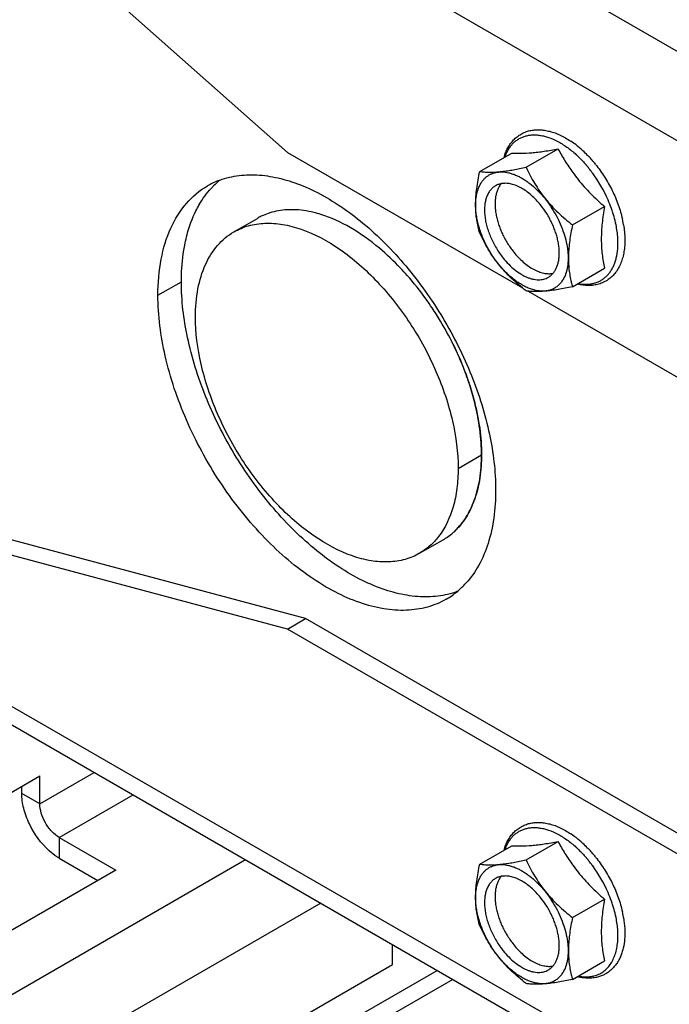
# Model space of a CAD drawing. Header units: inches. Extents: x 6 to 353, y 6 to 228.
# Tile 129 of 256: x 319.25 to 320.78, y 124.69 to 127.01. Entities that reach past the tile are written whole.
import ezdxf

# ---------------------------------------------------------------- set-up
doc = ezdxf.new("R2010")
doc.units = ezdxf.units.IN
doc.header["$LTSCALE"] = 19.946667
doc.header["$MEASUREMENT"] = 0
doc.layers.get('0').update_dxf_attribs({"linetype": 'CONTINUOUS'})
doc.layers.add('03_ALL_AXES', color=7, linetype='CONTINUOUS')

msp = doc.modelspace()

# ---------------------------------------------------------------- linework, layer by layer
at = {"color": 7, "linetype": 'Continuous'}
for p, q in [((331.5881, 120.708), (316.2863, 129.5423)), ((330.7902, 120.958), (316.847, 129.0079)), ((316.8831, 126.7483), (330.7934, 118.7173)), ((320.4463, 126.6617), (320.5216, 126.7052)), ((316.9098, 126.6892), (330.7934, 118.6737)), ((320.337, 126.652), (320.4124, 126.6954)), ((320.5555, 126.5258), (320.6309, 126.5693)), ((320.5555, 126.3801), (320.6309, 126.4236)), ((319.3007, 125.1613), (319.4284, 125.2351)), ((318.4168, 124.7164), (319.3007, 125.2267)), ((319.3007, 125.1613), (319.3007, 125.2267)), ((319.2582, 125.1858), (319.2582, 125.2022)), ((319.3007, 125.1613), (319.2582, 125.1858)), ((319.3466, 125.0817), (319.5204, 125.182)), ((319.3466, 125.0817), (319.3466, 125.0327)), ((319.3466, 125.0817), (319.4797, 125.0049)), ((320.4463, 125.0287), (320.5216, 125.0722)), ((320.337, 125.019), (320.4124, 125.0624)), ((319.7855, 125.0289), (317.7691, 123.8648)), ((319.3466, 125.0327), (319.4373, 124.9804)), ((319.4797, 125.0049), (318.5958, 124.4946)), ((320.5555, 124.8928), (320.6309, 124.9363)), ((319.9623, 124.9269), (317.7691, 123.6606)), ((320.1315, 124.7821), (320.1315, 124.8292)), ((317.8444, 123.4616), (320.1315, 124.7821)), ((320.5555, 124.7471), (320.6309, 124.7906)), ((319.2841, 124.2184), (320.2368, 124.7684)), ((320.2734, 124.7473), (319.3466, 124.2122))]:
    msp.add_line(p, q, dxfattribs=at)
for centre, radius, start, end in [((320.4279, 126.5396), 0.2215, 52.1226, 56.0592), ((320.4112, 126.518), 0.2487, 47.2687, 52.1483), ((320.3934, 126.4982), 0.2754, 44.1069, 47.3324), ((320.384, 126.4889), 0.2886, 43.496, 44.1354), ((320.3741, 126.4797), 0.3021, 38.7467, 43.4793), ((320.3583, 126.4697), 0.3027, 40.4357, 40.7931), ((320.3548, 126.4667), 0.3073, 38.789, 40.434), ((320.3465, 126.46), 0.3179, 36.4719, 38.785), ((320.8895, 126.8908), 0.4116, 215.9023, 218.7925), ((320.3351, 126.4519), 0.332, 23.5805, 36.4339), ((320.3532, 126.4599), 0.3121, 19.6594, 23.5666), ((320.3672, 126.4649), 0.2973, 17.5077, 19.6601), ((320.3852, 126.4704), 0.2784, 13.7007, 17.5439), ((320.3969, 126.4733), 0.2664, 13.2415, 13.687), ((320.4014, 126.4743), 0.2619, 12.3629, 13.2437), ((320.4162, 126.4819), 0.2632, 11.3102, 12.6598), ((320.426, 126.4838), 0.2532, 9.5282, 11.3078), ((320.4279, 124.9065), 0.2215, 52.1226, 56.0592), ((320.4112, 124.885), 0.2487, 47.2687, 52.1483), ((320.3934, 124.8652), 0.2754, 44.1069, 47.3324), ((320.384, 124.8559), 0.2886, 43.496, 44.1354), ((320.3741, 124.8467), 0.3021, 38.7467, 43.4793), ((320.3583, 124.8366), 0.3027, 40.4357, 40.7931), ((320.3548, 124.8337), 0.3073, 38.789, 40.434), ((320.3465, 124.827), 0.3179, 36.4719, 38.785), ((320.8895, 125.2578), 0.4116, 215.9023, 218.7925), ((320.3351, 124.8189), 0.332, 23.5805, 36.4339), ((320.3532, 124.8269), 0.3121, 19.6594, 23.5666), ((320.3672, 124.8319), 0.2973, 17.5077, 19.6601), ((320.3852, 124.8373), 0.2784, 13.7007, 17.5439), ((320.3969, 124.8403), 0.2664, 13.2415, 13.687), ((320.4014, 124.8413), 0.2619, 12.3629, 13.2437), ((320.4162, 124.8489), 0.2632, 11.3102, 12.6598), ((320.426, 124.8508), 0.2532, 9.5282, 11.3078)]:
    msp.add_arc(centre, radius, start, end, dxfattribs=at)
for points, knots in [([(320.3943, 126.685), (320.3954, 126.689), (320.398, 126.6968), (320.4031, 126.7077), (320.4093, 126.7176), (320.4165, 126.7264), (320.4248, 126.734), (320.4341, 126.7403), (320.4441, 126.7451), (320.4549, 126.7484), (320.4662, 126.7501), (320.4779, 126.7504), (320.4899, 126.7493), (320.5021, 126.7467), (320.5145, 126.7428), (320.527, 126.7375), (320.5394, 126.731), (320.5475, 126.726), (320.5515, 126.7233)], [0, 0, 0, 0, 0.063953, 0.125674, 0.185524, 0.24393, 0.301361, 0.35831, 0.415274, 0.472751, 0.531231, 0.591183, 0.65303, 0.717129, 0.783749, 0.853065, 0.925154, 1, 1, 1, 1]), ([(320.3967, 126.6864), (320.3977, 126.6895), (320.4001, 126.6954), (320.4044, 126.7037), (320.4094, 126.7112), (320.415, 126.7179), (320.4213, 126.7237), (320.4282, 126.7285), (320.4357, 126.7324), (320.4437, 126.7354), (320.4521, 126.7373), (320.461, 126.7383), (320.4702, 126.7382), (320.4797, 126.7372), (320.4895, 126.7352), (320.5031, 126.731), (320.5131, 126.7266), (320.5197, 126.7232)], [0, 0, 0, 0, 0.065059, 0.127506, 0.18768, 0.24601, 0.303013, 0.359272, 0.415411, 0.472059, 0.529819, 0.589235, 0.650771, 0.714802, 0.781606, 0.851369, 1, 1, 1, 1]), ([(320.5197, 126.7232), (320.5235, 126.7212), (320.5311, 126.7168), (320.5423, 126.7094), (320.5534, 126.7009), (320.5606, 126.6947), (320.5641, 126.6915)], [0, 0, 0, 0, 0.236272, 0.482114, 0.736943, 1, 1, 1, 1]), ([(320.4124, 126.6954), (320.4158, 126.6952), (320.423, 126.6948), (320.4387, 126.6946), (320.4558, 126.6955), (320.4741, 126.6975), (320.4893, 126.6996), (320.5052, 126.7022), (320.5161, 126.7042), (320.5216, 126.7052)], [0, 0, 0, 0, 0.094607, 0.196879, 0.42884, 0.559413, 0.698997, 0.846339, 1, 1, 1, 1]), ([(320.5216, 126.7052), (320.5267, 126.6956), (320.5348, 126.6814), (320.5466, 126.663), (320.5529, 126.6539), (320.5561, 126.6494)], [0, 0, 0, 0, 0.496556, 0.74738, 1, 1, 1, 1]), ([(320.5641, 126.6915), (320.5661, 126.6897), (320.5743, 126.682), (320.582, 126.6738), (320.5875, 126.6674)], [0, 0, 0, 0, 0.245179, 1, 1, 1, 1]), ([(320.6097, 126.6687), (320.6174, 126.6592), (320.628, 126.6442), (320.6406, 126.6232), (320.6492, 126.6069), (320.6568, 126.5903), (320.6633, 126.5734), (320.6688, 126.5565), (320.6717, 126.5452), (320.673, 126.5396)], [0, 0, 0, 0, 0.252237, 0.379562, 0.506719, 0.633004, 0.757735, 0.880265, 1, 1, 1, 1]), ([(320.5687, 126.6329), (320.5733, 126.6272), (320.5829, 126.6159), (320.5981, 126.5997), (320.6141, 126.5842), (320.6252, 126.5742), (320.6309, 126.5693)], [0, 0, 0, 0, 0.247972, 0.497583, 0.748391, 1, 1, 1, 1]), ([(320.6309, 126.5693), (320.6297, 126.5627), (320.6276, 126.5496), (320.6252, 126.5301), (320.6237, 126.511), (320.6232, 126.4923), (320.6237, 126.4743), (320.6252, 126.4568), (320.6276, 126.44), (320.6297, 126.429), (320.6309, 126.4236)], [0, 0, 0, 0, 0.136796, 0.270997, 0.401992, 0.529253, 0.652492, 0.77176, 0.887417, 1, 1, 1, 1]), ([(320.6757, 126.5258), (320.6766, 126.5203), (320.6781, 126.5094), (320.679, 126.4934), (320.6787, 126.4779), (320.677, 126.4632), (320.6745, 126.4515), (320.6718, 126.4426), (320.6688, 126.4342), (320.6641, 126.4244), (320.6572, 126.4138), (320.649, 126.4044), (320.6395, 126.3966), (320.629, 126.3905), (320.6176, 126.3861), (320.6055, 126.3835), (320.5928, 126.3827), (320.5797, 126.3837), (320.571, 126.3854), (320.5666, 126.3865)], [0, 0, 0, 0, 0.076965, 0.151153, 0.222416, 0.290711, 0.35611, 0.387793, 0.418836, 0.479156, 0.537523, 0.594444, 0.650478, 0.7062, 0.762195, 0.819039, 0.877294, 0.937469, 1, 1, 1, 1]), ([(320.6619, 126.4688), (320.6623, 126.4736), (320.6627, 126.4835), (320.6621, 126.4987), (320.6603, 126.5144), (320.6583, 126.525), (320.6571, 126.5304)], [0, 0, 0, 0, 0.233814, 0.478919, 0.734632, 1, 1, 1, 1]), ([(320.5691, 126.3879), (320.575, 126.3867), (320.584, 126.3858), (320.5958, 126.3864), (320.6041, 126.3878), (320.612, 126.3901), (320.6195, 126.3933), (320.6265, 126.3974), (320.6329, 126.4023), (320.6388, 126.4081), (320.6441, 126.4147), (320.6488, 126.4221), (320.6528, 126.4302), (320.6561, 126.439), (320.6598, 126.4518), (320.6613, 126.4619), (320.6619, 126.4688)], [0, 0, 0, 0, 0.128738, 0.189679, 0.248782, 0.306516, 0.363415, 0.420054, 0.477021, 0.534887, 0.59418, 0.655361, 0.718814, 0.784839, 0.85365, 1, 1, 1, 1]), ([(319.3229, 125.0502), (319.3034, 125.0678), (319.2797, 125.1009), (319.2619, 125.149), (319.2582, 125.174), (319.2582, 125.1858)], [0, 0, 0, 0, 0.513232, 0.76865, 1, 1, 1, 1]), ([(319.3466, 125.0817), (319.3401, 125.0855), (319.3278, 125.0959), (319.3133, 125.1156), (319.3035, 125.1379), (319.3007, 125.1538), (319.3007, 125.1613)], [0, 0, 0, 0, 0.237222, 0.499999, 0.762776, 1, 1, 1, 1]), ([(320.3943, 125.052), (320.3954, 125.056), (320.398, 125.0637), (320.4031, 125.0747), (320.4093, 125.0846), (320.4165, 125.0934), (320.4248, 125.101), (320.4341, 125.1072), (320.4441, 125.112), (320.4549, 125.1153), (320.4662, 125.1171), (320.4779, 125.1174), (320.4899, 125.1163), (320.5021, 125.1137), (320.5145, 125.1098), (320.527, 125.1045), (320.5394, 125.098), (320.5475, 125.093), (320.5515, 125.0903)], [0, 0, 0, 0, 0.063953, 0.125674, 0.185524, 0.24393, 0.301361, 0.35831, 0.415274, 0.472751, 0.531231, 0.591183, 0.65303, 0.717129, 0.783749, 0.853065, 0.925154, 1, 1, 1, 1]), ([(320.3967, 125.0534), (320.3977, 125.0565), (320.4001, 125.0624), (320.4044, 125.0707), (320.4094, 125.0782), (320.415, 125.0849), (320.4213, 125.0907), (320.4282, 125.0955), (320.4357, 125.0994), (320.4437, 125.1024), (320.4521, 125.1043), (320.461, 125.1053), (320.4702, 125.1052), (320.4797, 125.1042), (320.4895, 125.1022), (320.5031, 125.098), (320.5131, 125.0936), (320.5197, 125.0902)], [0, 0, 0, 0, 0.065059, 0.127506, 0.18768, 0.24601, 0.303013, 0.359272, 0.415411, 0.472059, 0.529819, 0.589235, 0.650771, 0.714802, 0.781606, 0.851369, 1, 1, 1, 1]), ([(320.4124, 125.0624), (320.4158, 125.0622), (320.423, 125.0618), (320.4387, 125.0616), (320.4558, 125.0625), (320.4741, 125.0645), (320.4893, 125.0666), (320.5052, 125.0692), (320.5161, 125.0712), (320.5216, 125.0722)], [0, 0, 0, 0, 0.094607, 0.196879, 0.42884, 0.559413, 0.698997, 0.846339, 1, 1, 1, 1]), ([(320.5197, 125.0902), (320.5235, 125.0882), (320.5311, 125.0838), (320.5423, 125.0764), (320.5534, 125.0679), (320.5606, 125.0617), (320.5641, 125.0585)], [0, 0, 0, 0, 0.236272, 0.482114, 0.736943, 1, 1, 1, 1]), ([(320.5216, 125.0722), (320.5267, 125.0626), (320.5348, 125.0484), (320.5466, 125.03), (320.5529, 125.0209), (320.5561, 125.0164)], [0, 0, 0, 0, 0.496556, 0.74738, 1, 1, 1, 1]), ([(319.3466, 125.0327), (319.3446, 125.0339), (319.3362, 125.0391), (319.3285, 125.0452), (319.3229, 125.0502)], [0, 0, 0, 0, 0.238551, 1, 1, 1, 1]), ([(320.5641, 125.0585), (320.5661, 125.0566), (320.5743, 125.049), (320.582, 125.0408), (320.5875, 125.0344)], [0, 0, 0, 0, 0.245179, 1, 1, 1, 1]), ([(320.6097, 125.0357), (320.6174, 125.0262), (320.628, 125.0112), (320.6406, 124.9902), (320.6492, 124.9739), (320.6568, 124.9573), (320.6633, 124.9404), (320.6688, 124.9235), (320.6717, 124.9122), (320.673, 124.9065)], [0, 0, 0, 0, 0.252237, 0.379562, 0.506719, 0.633004, 0.757735, 0.880265, 1, 1, 1, 1]), ([(320.5687, 124.9999), (320.5733, 124.9942), (320.5829, 124.9829), (320.5981, 124.9667), (320.6141, 124.9512), (320.6252, 124.9412), (320.6309, 124.9363)], [0, 0, 0, 0, 0.247972, 0.497583, 0.748391, 1, 1, 1, 1]), ([(320.6309, 124.9363), (320.6297, 124.9297), (320.6276, 124.9166), (320.6252, 124.8971), (320.6237, 124.878), (320.6232, 124.8593), (320.6237, 124.8413), (320.6252, 124.8238), (320.6276, 124.807), (320.6297, 124.796), (320.6309, 124.7906)], [0, 0, 0, 0, 0.136796, 0.270997, 0.401992, 0.529253, 0.652492, 0.77176, 0.887417, 1, 1, 1, 1]), ([(320.6757, 124.8927), (320.6771, 124.8843), (320.6786, 124.8716), (320.679, 124.855), (320.6783, 124.8393), (320.6761, 124.8243), (320.6721, 124.8102), (320.6684, 124.8004), (320.6639, 124.7912), (320.6586, 124.7829), (320.6525, 124.7753), (320.6457, 124.7686), (320.6381, 124.7628), (320.6299, 124.7581), (320.6212, 124.7544), (320.6151, 124.7527), (320.612, 124.752)], [0, 0, 0, 0, 0.150525, 0.222552, 0.292302, 0.424891, 0.487973, 0.549075, 0.608415, 0.666256, 0.7229, 0.778676, 0.833926, 0.888997, 0.944239, 1, 1, 1, 1]), ([(320.6619, 124.8358), (320.6623, 124.8406), (320.6627, 124.8505), (320.6621, 124.8657), (320.6603, 124.8814), (320.6583, 124.892), (320.6571, 124.8974)], [0, 0, 0, 0, 0.233814, 0.478919, 0.734632, 1, 1, 1, 1]), ([(320.606, 124.7554), (320.6099, 124.7564), (320.6174, 124.759), (320.6278, 124.765), (320.637, 124.7729), (320.6449, 124.7825), (320.6514, 124.7938), (320.6565, 124.8066), (320.6601, 124.8207), (320.6615, 124.8307), (320.6619, 124.8358)], [0, 0, 0, 0, 0.114225, 0.227177, 0.341383, 0.459235, 0.582758, 0.71348, 0.852396, 1, 1, 1, 1]), ([(320.612, 124.752), (320.6084, 124.7512), (320.601, 124.7501), (320.5898, 124.7499), (320.5782, 124.751), (320.5705, 124.7525), (320.5666, 124.7535)], [0, 0, 0, 0, 0.239634, 0.485153, 0.738157, 1, 1, 1, 1]), ([(320.5691, 124.7549), (320.5723, 124.7543), (320.5787, 124.7533), (320.5881, 124.7529), (320.5973, 124.7535), (320.6032, 124.7547), (320.606, 124.7554)], [0, 0, 0, 0, 0.264622, 0.518479, 0.762997, 1, 1, 1, 1])]:
    msp.add_open_spline(points, degree=3, knots=knots, dxfattribs=at)
at = {"layer": '03_ALL_AXES', "color": 7, "linetype": 'Continuous'}
for p, q in [((318.8962, 127.573), (319.8841, 126.697)), ((319.8841, 126.697), (320.4375, 126.3775)), ((319.7579, 126.5095), (319.8131, 126.5413)), ((319.5789, 126.3603), (319.6341, 126.3921)), ((320.4509, 126.3698), (321.2007, 125.9369)), ((320.2861, 125.952), (320.3412, 125.9839)), ((319.9265, 125.5977), (318.9387, 125.8624)), ((319.8841, 125.5732), (318.8962, 125.8379)), ((320.1954, 125.7517), (320.2506, 125.7836)), ((319.8841, 125.5732), (319.9265, 125.5977)), ((321.2431, 124.8376), (319.9265, 125.5977)), ((321.2007, 124.8131), (319.8841, 125.5732))]:
    msp.add_line(p, q, dxfattribs=at)
for centre, radius, start, end in [((319.79, 126.4539), 0.1892, 110.6339, 119.9783), ((319.8502, 126.4799), 0.1969, 130.0935, 135.3415), ((319.8547, 126.4753), 0.2033, 135.3324, 137.7278), ((319.8863, 126.4146), 0.1464, 115.8808, 119.9972), ((319.8872, 126.4126), 0.1486, 108.943, 115.863), ((319.8882, 126.4097), 0.1516, 107.5577, 108.9539), ((320.8057, 126.4534), 0.2607, 193.8461, 196.314), ((319.5981, 125.9122), 0.7533, 30.8623, 33.719), ((319.5963, 125.911), 0.7556, 26.2868, 30.8723), ((320.1766, 125.9116), 0.1479, 300.0365, 311.0587), ((320.1742, 125.9144), 0.1515, 311.0408, 312.4367), ((320.1565, 125.8153), 0.1997, 310.1296, 317.7454), ((320.1628, 125.808), 0.19, 300.0412, 310.0908), ((320.8057, 124.8204), 0.2607, 193.8461, 196.314)]:
    msp.add_arc(centre, radius, start, end, dxfattribs=at)
for points, knots in [([(320.337, 126.5063), (320.3355, 126.5114), (320.3328, 126.522), (320.3297, 126.5384), (320.3277, 126.5557), (320.327, 126.5738), (320.3278, 126.5926), (320.3298, 126.612), (320.3329, 126.6319), (320.3356, 126.6452), (320.337, 126.652)], [0, 0, 0, 0, 0.109088, 0.222022, 0.339601, 0.462378, 0.590419, 0.723257, 0.860081, 1, 1, 1, 1]), ([(320.337, 126.652), (320.3406, 126.6514), (320.3481, 126.6505), (320.3604, 126.6501), (320.3742, 126.6505), (320.384, 126.6514), (320.3891, 126.6519)], [0, 0, 0, 0, 0.205259, 0.437323, 0.701403, 1, 1, 1, 1]), ([(320.342, 126.6276), (320.3433, 126.6295), (320.3462, 126.6331), (320.3511, 126.6379), (320.3564, 126.642), (320.3622, 126.6454), (320.3684, 126.648), (320.375, 126.6498), (320.382, 126.6508), (320.3867, 126.6509), (320.3891, 126.6509)], [0, 0, 0, 0, 0.127292, 0.251379, 0.373475, 0.494897, 0.617001, 0.741105, 0.868419, 1, 1, 1, 1]), ([(320.3891, 126.6519), (320.3935, 126.6524), (320.4026, 126.6536), (320.4166, 126.6559), (320.4312, 126.6586), (320.4412, 126.6606), (320.4463, 126.6617)], [0, 0, 0, 0, 0.228813, 0.473469, 0.731397, 1, 1, 1, 1]), ([(320.3891, 126.6509), (320.3944, 126.6508), (320.4024, 126.6497), (320.413, 126.6467), (320.4213, 126.6436), (320.4297, 126.6398), (320.438, 126.6352), (320.4464, 126.6298), (320.4577, 126.6216), (320.4714, 126.6096), (320.4868, 126.5932), (320.5009, 126.5748), (320.5136, 126.5549), (320.5245, 126.534), (320.5333, 126.5125), (320.5399, 126.491), (320.5434, 126.4731), (320.5449, 126.4593), (320.5453, 126.4494), (320.5451, 126.4398), (320.5443, 126.4306), (320.5428, 126.4219), (320.5401, 126.4113), (320.537, 126.4037), (320.5344, 126.3991)], [0, 0, 0, 0, 0.048319, 0.074147, 0.101143, 0.129324, 0.158678, 0.189168, 0.220736, 0.286757, 0.355977, 0.427425, 0.500014, 0.572602, 0.644048, 0.713265, 0.779283, 0.810848, 0.841336, 0.870688, 0.898866, 0.92586, 0.951686, 1, 1, 1, 1]), ([(320.4463, 126.6617), (320.4493, 126.6553), (320.4555, 126.6425), (320.466, 126.6238), (320.4778, 126.6055), (320.491, 126.5879), (320.5055, 126.5711), (320.5213, 126.5551), (320.538, 126.54), (320.5496, 126.5305), (320.5555, 126.5258)], [0, 0, 0, 0, 0.120372, 0.242158, 0.365491, 0.490363, 0.616582, 0.743819, 0.871723, 1, 1, 1, 1]), ([(319.7233, 126.6309), (319.7257, 126.6318), (319.7353, 126.6352), (319.7453, 126.6379), (319.7528, 126.6395)], [0, 0, 0, 0, 0.247889, 1, 1, 1, 1]), ([(319.7528, 126.6395), (319.768, 126.6427), (319.8004, 126.6457), (319.8506, 126.6405), (319.9029, 126.626), (319.9767, 126.5935), (320.0681, 126.5305), (320.1674, 126.4298), (320.2535, 126.3083), (320.3202, 126.1744), (320.3631, 126.0375), (320.3744, 125.945), (320.3744, 125.901)], [0, 0, 0, 0, 0.044069, 0.09121, 0.142121, 0.197109, 0.318791, 0.45349, 0.595657, 0.738543, 0.87528, 1, 1, 1, 1]), ([(320.5306, 126.393), (320.5289, 126.3905), (320.5251, 126.3859), (320.5184, 126.38), (320.5109, 126.3753), (320.5026, 126.372), (320.4937, 126.3701), (320.4843, 126.3695), (320.4745, 126.3703), (320.4643, 126.3724), (320.4538, 126.3759), (320.4432, 126.3807), (320.4325, 126.3866), (320.4219, 126.3938), (320.4114, 126.4021), (320.4011, 126.4114), (320.3912, 126.4217), (320.3817, 126.4328), (320.3727, 126.4447), (320.3644, 126.4572), (320.3567, 126.4702), (320.3498, 126.4835), (320.3437, 126.4972), (320.3385, 126.5109), (320.3343, 126.5247), (320.331, 126.5383), (320.3287, 126.5517), (320.3275, 126.5646), (320.3273, 126.5771), (320.3281, 126.5889), (320.33, 126.5999), (320.3329, 126.6101), (320.3369, 126.6194), (320.3402, 126.625), (320.342, 126.6276)], [0, 0, 0, 0, 0.023452, 0.046215, 0.068693, 0.091314, 0.114494, 0.1386, 0.163926, 0.19068, 0.218991, 0.248912, 0.28043, 0.313478, 0.347943, 0.383672, 0.420483, 0.458171, 0.49651, 0.535262, 0.57418, 0.613014, 0.651518, 0.689449, 0.726577, 0.762688, 0.797593, 0.831128, 0.863166, 0.893624, 0.92247, 0.949733, 0.975516, 1, 1, 1, 1]), ([(319.5789, 126.3603), (319.5789, 126.3888), (319.5833, 126.443), (319.6052, 126.5174), (319.6422, 126.5779), (319.6769, 126.607), (319.6954, 126.6178)], [0, 0, 0, 0, 0.289788, 0.549054, 0.782225, 1, 1, 1, 1]), ([(319.6685, 126.559), (319.6709, 126.564), (319.681, 126.5828), (319.6936, 126.6003), (319.7043, 126.6121)], [0, 0, 0, 0, 0.258425, 1, 1, 1, 1]), ([(319.6685, 126.559), (319.6709, 126.564), (319.681, 126.5828), (319.6936, 126.6004), (319.7043, 126.6121)], [0, 0, 0, 0, 0.258425, 1, 1, 1, 1]), ([(320.3741, 126.6181), (320.3729, 126.6174), (320.3706, 126.6159), (320.3673, 126.6133), (320.3643, 126.6104), (320.3605, 126.606), (320.3564, 126.5997), (320.3527, 126.591), (320.35, 126.5813), (320.3485, 126.5706), (320.3481, 126.5592), (320.3489, 126.5472), (320.3508, 126.5347), (320.3538, 126.5219), (320.3579, 126.5089), (320.363, 126.496), (320.3691, 126.4832), (320.376, 126.4708), (320.3837, 126.4589), (320.3894, 126.4513), (320.3923, 126.4477)], [0, 0, 0, 0, 0.021762, 0.043665, 0.065847, 0.088436, 0.135246, 0.184895, 0.237884, 0.294463, 0.354669, 0.418359, 0.485244, 0.554919, 0.626886, 0.70058, 0.775388, 0.850663, 0.925751, 1, 1, 1, 1]), ([(320.3877, 126.6231), (320.386, 126.6212), (320.3829, 126.6168), (320.3791, 126.6095), (320.3762, 126.6013), (320.3742, 126.5924), (320.3731, 126.5827), (320.3729, 126.5725), (320.3736, 126.5618), (320.3753, 126.5506), (320.3778, 126.5393), (320.3811, 126.5277), (320.3853, 126.5161), (320.3903, 126.5047), (320.396, 126.4934), (320.4045, 126.4788), (320.4118, 126.4685), (320.417, 126.462)], [0, 0, 0, 0, 0.044471, 0.091176, 0.140579, 0.19297, 0.248477, 0.307091, 0.368684, 0.433031, 0.499825, 0.568698, 0.639229, 0.710961, 0.783411, 0.85608, 1, 1, 1, 1]), ([(320.39, 126.6235), (320.3885, 126.6233), (320.3857, 126.6228), (320.3816, 126.6216), (320.3777, 126.6201), (320.3753, 126.6188), (320.3741, 126.6181)], [0, 0, 0, 0, 0.255507, 0.506344, 0.753985, 1, 1, 1, 1]), ([(320.4803, 126.5729), (320.477, 126.5771), (320.47, 126.5851), (320.4588, 126.5959), (320.4472, 126.6052), (320.4354, 126.6128), (320.4235, 126.6186), (320.4119, 126.6224), (320.4024, 126.6239), (320.3952, 126.624), (320.3917, 126.6237), (320.39, 126.6235)], [0, 0, 0, 0, 0.150115, 0.294989, 0.433166, 0.56349, 0.685209, 0.798095, 0.902577, 0.952073, 1, 1, 1, 1]), ([(319.6428, 126.4826), (319.6442, 126.4895), (319.6504, 126.5157), (319.6596, 126.5412), (319.6685, 126.559)], [0, 0, 0, 0, 0.261698, 1, 1, 1, 1]), ([(319.6428, 126.4826), (319.6442, 126.4895), (319.6504, 126.5157), (319.6596, 126.5412), (319.6685, 126.559)], [0, 0, 0, 0, 0.261699, 1, 1, 1, 1]), ([(319.8976, 126.5618), (319.8928, 126.5619), (319.8742, 126.5616), (319.8556, 126.5584), (319.8425, 126.5543)], [0, 0, 0, 0, 0.258803, 1, 1, 1, 1]), ([(319.963, 126.5505), (319.9575, 126.5522), (319.9361, 126.5582), (319.914, 126.5615), (319.8976, 126.5618)], [0, 0, 0, 0, 0.262423, 1, 1, 1, 1]), ([(320.5112, 126.4136), (320.5127, 126.4156), (320.5156, 126.42), (320.5191, 126.4274), (320.5217, 126.4357), (320.5235, 126.4446), (320.5244, 126.4542), (320.5244, 126.4644), (320.5235, 126.475), (320.5218, 126.486), (320.5192, 126.4972), (320.5158, 126.5085), (320.5116, 126.5198), (320.5067, 126.5311), (320.501, 126.5421), (320.4927, 126.5564), (320.4855, 126.5665), (320.4803, 126.5729)], [0, 0, 0, 0, 0.044807, 0.091939, 0.141794, 0.194609, 0.250473, 0.309351, 0.371101, 0.435492, 0.502221, 0.570926, 0.6412, 0.712603, 0.78467, 0.856922, 1, 1, 1, 1]), ([(320.1007, 126.471), (320.0792, 126.4891), (320.0358, 126.5204), (319.987, 126.5429), (319.963, 126.5505)], [0, 0, 0, 0, 0.527892, 1, 1, 1, 1]), ([(319.7579, 126.5095), (319.7687, 126.5157), (319.7925, 126.5256), (319.8318, 126.5314), (319.8739, 126.5283), (319.9351, 126.512), (320.0134, 126.4692), (320.0999, 126.3926), (320.1764, 126.2947), (320.2365, 126.1835), (320.2756, 126.068), (320.2861, 125.9894), (320.2861, 125.952)], [0, 0, 0, 0, 0.04286, 0.08749, 0.135324, 0.187288, 0.304554, 0.438224, 0.58257, 0.729727, 0.871311, 1, 1, 1, 1]), ([(320.5555, 126.5258), (320.5542, 126.5197), (320.5517, 126.5075), (320.5487, 126.4893), (320.5467, 126.4715), (320.5457, 126.4541), (320.5458, 126.4373), (320.547, 126.4212), (320.5493, 126.4058), (320.5514, 126.3958), (320.5526, 126.391)], [0, 0, 0, 0, 0.138291, 0.273863, 0.405986, 0.533959, 0.657281, 0.775825, 0.889874, 1, 1, 1, 1]), ([(319.6673, 126.3092), (319.6673, 126.3314), (319.6707, 126.3736), (319.6878, 126.4315), (319.7165, 126.4785), (319.7435, 126.5012), (319.7579, 126.5095)], [0, 0, 0, 0, 0.289772, 0.549063, 0.782222, 1, 1, 1, 1]), ([(320.4463, 126.3704), (320.4404, 126.3751), (320.4287, 126.3846), (320.412, 126.3997), (320.3963, 126.4157), (320.3817, 126.4325), (320.3686, 126.4501), (320.3568, 126.4684), (320.3463, 126.4871), (320.34, 126.4999), (320.337, 126.5063)], [0, 0, 0, 0, 0.128277, 0.256181, 0.383418, 0.509637, 0.634509, 0.757842, 0.879628, 1, 1, 1, 1]), ([(319.6341, 126.3921), (319.6341, 126.4), (319.6348, 126.4303), (319.6383, 126.4606), (319.6428, 126.4826)], [0, 0, 0, 0, 0.260529, 1, 1, 1, 1]), ([(319.6341, 126.3921), (319.6341, 126.4), (319.6348, 126.4303), (319.6383, 126.4606), (319.6428, 126.4826)], [0, 0, 0, 0, 0.260529, 1, 1, 1, 1]), ([(320.1661, 126.4068), (320.1609, 126.4127), (320.1403, 126.4352), (320.1181, 126.4564), (320.1007, 126.471)], [0, 0, 0, 0, 0.256125, 1, 1, 1, 1]), ([(320.3923, 126.4477), (320.3964, 126.4426), (320.4049, 126.433), (320.4186, 126.4205), (320.4307, 126.4118), (320.4405, 126.4062), (320.4477, 126.4028), (320.4548, 126.4001), (320.4617, 126.3982), (320.4686, 126.397), (320.4752, 126.3965), (320.4815, 126.3968), (320.4876, 126.3979), (320.4933, 126.3998), (320.4969, 126.4015), (320.4986, 126.4025)], [0, 0, 0, 0, 0.157002, 0.30691, 0.447611, 0.51406, 0.577728, 0.638573, 0.696631, 0.752022, 0.804963, 0.855768, 0.904857, 0.95274, 1, 1, 1, 1]), ([(320.417, 126.462), (320.4205, 126.4576), (320.4277, 126.4494), (320.4393, 126.4384), (320.4512, 126.4289), (320.4634, 126.4213), (320.4755, 126.4156), (320.4874, 126.412), (320.4971, 126.4108), (320.5045, 126.411), (320.508, 126.4115), (320.5098, 126.4118)], [0, 0, 0, 0, 0.151121, 0.296761, 0.43538, 0.565774, 0.687192, 0.799472, 0.903204, 0.952353, 1, 1, 1, 1]), ([(320.2247, 126.3304), (320.2202, 126.3372), (320.202, 126.3636), (320.182, 126.3888), (320.1661, 126.4068)], [0, 0, 0, 0, 0.252954, 1, 1, 1, 1]), ([(320.4986, 126.4025), (320.4998, 126.4032), (320.5021, 126.4047), (320.5054, 126.4073), (320.5084, 126.4103), (320.5103, 126.4124), (320.5112, 126.4136)], [0, 0, 0, 0, 0.246016, 0.493656, 0.744494, 1, 1, 1, 1]), ([(320.5344, 126.3991), (320.5342, 126.3986), (320.533, 126.3965), (320.5317, 126.3945), (320.5306, 126.393)], [0, 0, 0, 0, 0.253485, 1, 1, 1, 1]), ([(320.2557, 125.6536), (320.2405, 125.6504), (320.2081, 125.6474), (320.158, 125.6526), (320.1056, 125.6671), (320.0319, 125.6996), (319.9405, 125.7626), (319.8412, 125.8633), (319.7551, 125.9848), (319.6883, 126.1187), (319.6454, 126.2556), (319.6341, 126.348), (319.6341, 126.3921)], [0, 0, 0, 0, 0.044069, 0.09121, 0.142122, 0.197109, 0.318792, 0.45349, 0.595657, 0.738544, 0.87528, 1, 1, 1, 1]), ([(320.5555, 126.3801), (320.5497, 126.3789), (320.5384, 126.3766), (320.5217, 126.3736), (320.5061, 126.3712), (320.4916, 126.3696), (320.4784, 126.3687), (320.4666, 126.3686), (320.456, 126.3691), (320.4494, 126.3699), (320.4463, 126.3704)], [0, 0, 0, 0, 0.161486, 0.315339, 0.459489, 0.592027, 0.711797, 0.81883, 0.91429, 1, 1, 1, 1]), ([(320.2579, 125.6435), (320.2441, 125.6355), (320.2135, 125.6228), (320.163, 125.6154), (320.1089, 125.6194), (320.0521, 125.6344), (319.994, 125.6601), (319.9138, 125.7092), (319.8182, 125.7939), (319.72, 125.9196), (319.6426, 126.0626), (319.5924, 126.2111), (319.5789, 126.3122), (319.5789, 126.3603)], [0, 0, 0, 0, 0.042849, 0.087466, 0.135288, 0.18724, 0.243731, 0.304737, 0.438373, 0.582681, 0.729798, 0.871346, 1, 1, 1, 1]), ([(320.1954, 125.7517), (320.1847, 125.7455), (320.1609, 125.7356), (320.1216, 125.7299), (320.0795, 125.733), (320.0182, 125.7493), (319.94, 125.7921), (319.8535, 125.8687), (319.777, 125.9665), (319.7168, 126.0778), (319.6778, 126.1932), (319.6673, 126.2718), (319.6673, 126.3092)], [0, 0, 0, 0, 0.04286, 0.08749, 0.135324, 0.187288, 0.304554, 0.438224, 0.58257, 0.729727, 0.871311, 1, 1, 1, 1]), ([(320.2737, 126.2456), (320.2773, 126.2383), (320.2911, 126.2092), (320.3029, 126.1793), (320.3106, 126.1565)], [0, 0, 0, 0, 0.252969, 1, 1, 1, 1]), ([(320.3106, 126.1565), (320.3081, 126.164), (320.2973, 126.1943), (320.2844, 126.2239), (320.2737, 126.2456)], [0, 0, 0, 0, 0.246653, 1, 1, 1, 1]), ([(320.3106, 126.1565), (320.3131, 126.1491), (320.3223, 126.12), (320.3295, 126.0902), (320.3334, 126.0678)], [0, 0, 0, 0, 0.256078, 1, 1, 1, 1]), ([(320.3334, 126.0678), (320.3322, 126.0752), (320.3262, 126.1051), (320.3179, 126.1346), (320.3106, 126.1565)], [0, 0, 0, 0, 0.243681, 1, 1, 1, 1]), ([(320.3334, 126.0678), (320.3347, 126.0607), (320.3391, 126.0329), (320.3412, 126.0047), (320.3412, 125.9839)], [0, 0, 0, 0, 0.259338, 1, 1, 1, 1]), ([(320.3412, 125.9839), (320.3412, 125.9906), (320.3405, 126.0188), (320.3372, 126.0468), (320.3334, 126.0678)], [0, 0, 0, 0, 0.240454, 1, 1, 1, 1]), ([(320.3412, 125.9839), (320.3412, 125.9773), (320.3406, 125.9521), (320.3375, 125.927), (320.3334, 125.9088)], [0, 0, 0, 0, 0.261327, 1, 1, 1, 1]), ([(320.3334, 125.9088), (320.3348, 125.9147), (320.3395, 125.9394), (320.3412, 125.9647), (320.3412, 125.9839)], [0, 0, 0, 0, 0.238852, 1, 1, 1, 1]), ([(320.2861, 125.952), (320.2861, 125.9362), (320.2843, 125.9056), (320.2734, 125.85), (320.256, 125.8118), (320.24, 125.7911)], [0, 0, 0, 0, 0.280038, 0.539687, 1, 1, 1, 1]), ([(320.3334, 125.9088), (320.3322, 125.9032), (320.3267, 125.8817), (320.3184, 125.8609), (320.3106, 125.8466)], [0, 0, 0, 0, 0.262505, 1, 1, 1, 1]), ([(320.3106, 125.8466), (320.3131, 125.8512), (320.323, 125.8711), (320.3298, 125.8924), (320.3334, 125.9088)], [0, 0, 0, 0, 0.238621, 1, 1, 1, 1]), ([(320.3744, 125.901), (320.3744, 125.8788), (320.3718, 125.8362), (320.3587, 125.776), (320.3369, 125.7237), (320.3159, 125.6938), (320.3043, 125.681)], [0, 0, 0, 0, 0.282086, 0.541548, 0.779468, 1, 1, 1, 1]), ([(320.3106, 125.8466), (320.3083, 125.8424), (320.2987, 125.8264), (320.2866, 125.8119), (320.2765, 125.8026)], [0, 0, 0, 0, 0.258788, 1, 1, 1, 1]), ([(320.2765, 125.8025), (320.2798, 125.8056), (320.293, 125.8188), (320.3038, 125.8342), (320.3106, 125.8466)], [0, 0, 0, 0, 0.243041, 1, 1, 1, 1]), ([(320.24, 125.7911), (320.2339, 125.7832), (320.2203, 125.7684), (320.204, 125.7567), (320.1954, 125.7517)], [0, 0, 0, 0, 0.50651, 1, 1, 1, 1]), ([(320.2852, 125.6621), (320.2828, 125.6612), (320.2732, 125.6578), (320.2633, 125.6552), (320.2557, 125.6536)], [0, 0, 0, 0, 0.247889, 1, 1, 1, 1]), ([(320.2852, 125.6621), (320.2828, 125.6613), (320.2732, 125.6578), (320.2633, 125.6552), (320.2557, 125.6536)], [0, 0, 0, 0, 0.247888, 1, 1, 1, 1]), ([(320.3891, 125.0189), (320.3935, 125.0194), (320.4026, 125.0206), (320.4166, 125.0229), (320.4312, 125.0256), (320.4412, 125.0276), (320.4463, 125.0287)], [0, 0, 0, 0, 0.228813, 0.473469, 0.731397, 1, 1, 1, 1]), ([(320.4463, 125.0287), (320.4493, 125.0223), (320.4555, 125.0095), (320.466, 124.9908), (320.4778, 124.9725), (320.491, 124.9549), (320.5055, 124.9381), (320.5213, 124.9221), (320.538, 124.907), (320.5496, 124.8975), (320.5555, 124.8928)], [0, 0, 0, 0, 0.120372, 0.242158, 0.365491, 0.490363, 0.616582, 0.743819, 0.871723, 1, 1, 1, 1]), ([(320.337, 124.8733), (320.3355, 124.8784), (320.3328, 124.889), (320.3297, 124.9054), (320.3277, 124.9227), (320.327, 124.9407), (320.3278, 124.9596), (320.3298, 124.979), (320.3329, 124.9989), (320.3356, 125.0122), (320.337, 125.019)], [0, 0, 0, 0, 0.109088, 0.222022, 0.339601, 0.462378, 0.590419, 0.723257, 0.860081, 1, 1, 1, 1]), ([(320.337, 125.019), (320.3406, 125.0184), (320.3481, 125.0175), (320.3604, 125.0171), (320.3742, 125.0175), (320.384, 125.0184), (320.3891, 125.0189)], [0, 0, 0, 0, 0.205259, 0.437323, 0.701403, 1, 1, 1, 1]), ([(320.342, 124.9946), (320.3433, 124.9965), (320.3462, 125.0001), (320.3511, 125.0049), (320.3564, 125.009), (320.3622, 125.0124), (320.3684, 125.015), (320.375, 125.0168), (320.382, 125.0178), (320.3867, 125.0179), (320.3891, 125.0179)], [0, 0, 0, 0, 0.127292, 0.251379, 0.373475, 0.494897, 0.617001, 0.741105, 0.868419, 1, 1, 1, 1]), ([(320.3891, 125.0179), (320.3944, 125.0177), (320.4024, 125.0166), (320.413, 125.0137), (320.4213, 125.0106), (320.4297, 125.0068), (320.438, 125.0022), (320.4464, 124.9968), (320.4577, 124.9886), (320.4714, 124.9766), (320.4868, 124.9602), (320.5009, 124.9418), (320.5136, 124.9219), (320.5245, 124.901), (320.5333, 124.8795), (320.5399, 124.858), (320.5434, 124.8401), (320.5449, 124.8263), (320.5453, 124.8163), (320.5451, 124.8068), (320.5443, 124.7976), (320.5428, 124.7889), (320.5401, 124.7783), (320.537, 124.7707), (320.5344, 124.7661)], [0, 0, 0, 0, 0.048319, 0.074147, 0.101143, 0.129324, 0.158678, 0.189168, 0.220736, 0.286757, 0.355977, 0.427425, 0.500014, 0.572602, 0.644048, 0.713265, 0.779283, 0.810848, 0.841336, 0.870688, 0.898866, 0.92586, 0.951686, 1, 1, 1, 1]), ([(320.5306, 124.76), (320.5289, 124.7575), (320.5251, 124.7528), (320.5184, 124.7469), (320.5109, 124.7423), (320.5026, 124.739), (320.4937, 124.7371), (320.4843, 124.7365), (320.4745, 124.7373), (320.4643, 124.7394), (320.4538, 124.7429), (320.4432, 124.7476), (320.4325, 124.7536), (320.4219, 124.7608), (320.4114, 124.7691), (320.4011, 124.7784), (320.3912, 124.7887), (320.3817, 124.7998), (320.3727, 124.8117), (320.3644, 124.8242), (320.3567, 124.8372), (320.3498, 124.8505), (320.3437, 124.8642), (320.3385, 124.8779), (320.3343, 124.8917), (320.331, 124.9053), (320.3287, 124.9186), (320.3275, 124.9316), (320.3273, 124.944), (320.3281, 124.9559), (320.33, 124.9669), (320.3329, 124.9771), (320.3369, 124.9864), (320.3402, 124.992), (320.342, 124.9946)], [0, 0, 0, 0, 0.023452, 0.046215, 0.068693, 0.091314, 0.114494, 0.1386, 0.163926, 0.19068, 0.218991, 0.248912, 0.28043, 0.313478, 0.347943, 0.383672, 0.420483, 0.458171, 0.49651, 0.535262, 0.57418, 0.613014, 0.651518, 0.689449, 0.726577, 0.762688, 0.797593, 0.831128, 0.863166, 0.893624, 0.92247, 0.949733, 0.975516, 1, 1, 1, 1]), ([(320.3741, 124.9851), (320.3729, 124.9844), (320.3706, 124.9829), (320.3673, 124.9803), (320.3643, 124.9774), (320.3605, 124.973), (320.3564, 124.9667), (320.3527, 124.958), (320.35, 124.9483), (320.3485, 124.9376), (320.3481, 124.9262), (320.3489, 124.9142), (320.3508, 124.9017), (320.3538, 124.8889), (320.3579, 124.8759), (320.363, 124.863), (320.3691, 124.8502), (320.376, 124.8378), (320.3837, 124.8259), (320.3894, 124.8183), (320.3923, 124.8147)], [0, 0, 0, 0, 0.021762, 0.043665, 0.065847, 0.088436, 0.135246, 0.184895, 0.237884, 0.294463, 0.354669, 0.418359, 0.485244, 0.554919, 0.626886, 0.70058, 0.775388, 0.850663, 0.925751, 1, 1, 1, 1]), ([(320.3877, 124.9901), (320.386, 124.9881), (320.3829, 124.9838), (320.3791, 124.9765), (320.3762, 124.9683), (320.3742, 124.9594), (320.3731, 124.9497), (320.3729, 124.9395), (320.3736, 124.9288), (320.3753, 124.9176), (320.3778, 124.9062), (320.3811, 124.8947), (320.3853, 124.8831), (320.3903, 124.8717), (320.396, 124.8604), (320.4045, 124.8458), (320.4118, 124.8355), (320.417, 124.829)], [0, 0, 0, 0, 0.044471, 0.091176, 0.140579, 0.19297, 0.248477, 0.307091, 0.368684, 0.433031, 0.499825, 0.568698, 0.639229, 0.710961, 0.783411, 0.85608, 1, 1, 1, 1]), ([(320.39, 124.9905), (320.3885, 124.9903), (320.3857, 124.9898), (320.3816, 124.9886), (320.3777, 124.9871), (320.3753, 124.9858), (320.3741, 124.9851)], [0, 0, 0, 0, 0.255507, 0.506344, 0.753985, 1, 1, 1, 1]), ([(320.4803, 124.9399), (320.477, 124.9441), (320.47, 124.9521), (320.4588, 124.9629), (320.4472, 124.9722), (320.4354, 124.9798), (320.4235, 124.9856), (320.4119, 124.9894), (320.4024, 124.9909), (320.3952, 124.991), (320.3917, 124.9907), (320.39, 124.9905)], [0, 0, 0, 0, 0.150115, 0.294989, 0.433166, 0.56349, 0.685209, 0.798095, 0.902577, 0.952073, 1, 1, 1, 1]), ([(320.5112, 124.7806), (320.5127, 124.7826), (320.5156, 124.787), (320.5191, 124.7944), (320.5217, 124.8027), (320.5235, 124.8116), (320.5244, 124.8212), (320.5244, 124.8314), (320.5235, 124.842), (320.5218, 124.8529), (320.5192, 124.8641), (320.5158, 124.8755), (320.5116, 124.8868), (320.5067, 124.8981), (320.501, 124.9091), (320.4927, 124.9234), (320.4855, 124.9335), (320.4803, 124.9399)], [0, 0, 0, 0, 0.044807, 0.091939, 0.141794, 0.194609, 0.250473, 0.309351, 0.371101, 0.435492, 0.502221, 0.570926, 0.6412, 0.712603, 0.78467, 0.856922, 1, 1, 1, 1]), ([(320.5555, 124.8928), (320.5542, 124.8867), (320.5517, 124.8745), (320.5487, 124.8563), (320.5467, 124.8385), (320.5457, 124.8211), (320.5458, 124.8043), (320.547, 124.7882), (320.5493, 124.7728), (320.5514, 124.7628), (320.5526, 124.758)], [0, 0, 0, 0, 0.138291, 0.273863, 0.405986, 0.533959, 0.657281, 0.775825, 0.889874, 1, 1, 1, 1]), ([(320.4463, 124.7374), (320.4404, 124.7421), (320.4287, 124.7516), (320.412, 124.7667), (320.3963, 124.7827), (320.3817, 124.7995), (320.3686, 124.8171), (320.3568, 124.8354), (320.3463, 124.8541), (320.34, 124.8669), (320.337, 124.8733)], [0, 0, 0, 0, 0.128277, 0.256181, 0.383418, 0.509637, 0.634509, 0.757842, 0.879628, 1, 1, 1, 1]), ([(320.417, 124.829), (320.4205, 124.8246), (320.4277, 124.8164), (320.4393, 124.8054), (320.4512, 124.7959), (320.4634, 124.7883), (320.4755, 124.7826), (320.4874, 124.779), (320.4971, 124.7778), (320.5045, 124.778), (320.508, 124.7785), (320.5098, 124.7788)], [0, 0, 0, 0, 0.151121, 0.296761, 0.43538, 0.565774, 0.687192, 0.799472, 0.903204, 0.952353, 1, 1, 1, 1]), ([(320.3923, 124.8147), (320.3964, 124.8096), (320.4049, 124.8), (320.4186, 124.7875), (320.4307, 124.7788), (320.4405, 124.7732), (320.4477, 124.7698), (320.4548, 124.7671), (320.4617, 124.7652), (320.4686, 124.764), (320.4752, 124.7635), (320.4815, 124.7638), (320.4876, 124.7649), (320.4933, 124.7668), (320.4969, 124.7685), (320.4986, 124.7695)], [0, 0, 0, 0, 0.157002, 0.30691, 0.447611, 0.51406, 0.577728, 0.638573, 0.696631, 0.752022, 0.804963, 0.855768, 0.904857, 0.95274, 1, 1, 1, 1]), ([(320.4986, 124.7695), (320.4998, 124.7702), (320.5021, 124.7717), (320.5054, 124.7743), (320.5084, 124.7773), (320.5103, 124.7794), (320.5112, 124.7806)], [0, 0, 0, 0, 0.246016, 0.493656, 0.744494, 1, 1, 1, 1]), ([(320.5555, 124.7471), (320.5497, 124.7459), (320.5384, 124.7436), (320.5217, 124.7406), (320.5061, 124.7382), (320.4916, 124.7366), (320.4784, 124.7357), (320.4666, 124.7356), (320.456, 124.7361), (320.4494, 124.7369), (320.4463, 124.7374)], [0, 0, 0, 0, 0.161486, 0.315339, 0.459489, 0.592027, 0.711797, 0.81883, 0.91429, 1, 1, 1, 1]), ([(320.5344, 124.7661), (320.5342, 124.7656), (320.533, 124.7635), (320.5317, 124.7615), (320.5306, 124.76)], [0, 0, 0, 0, 0.253485, 1, 1, 1, 1])]:
    msp.add_open_spline(points, degree=3, knots=knots, dxfattribs=at)

doc.saveas('drawing.dxf')
